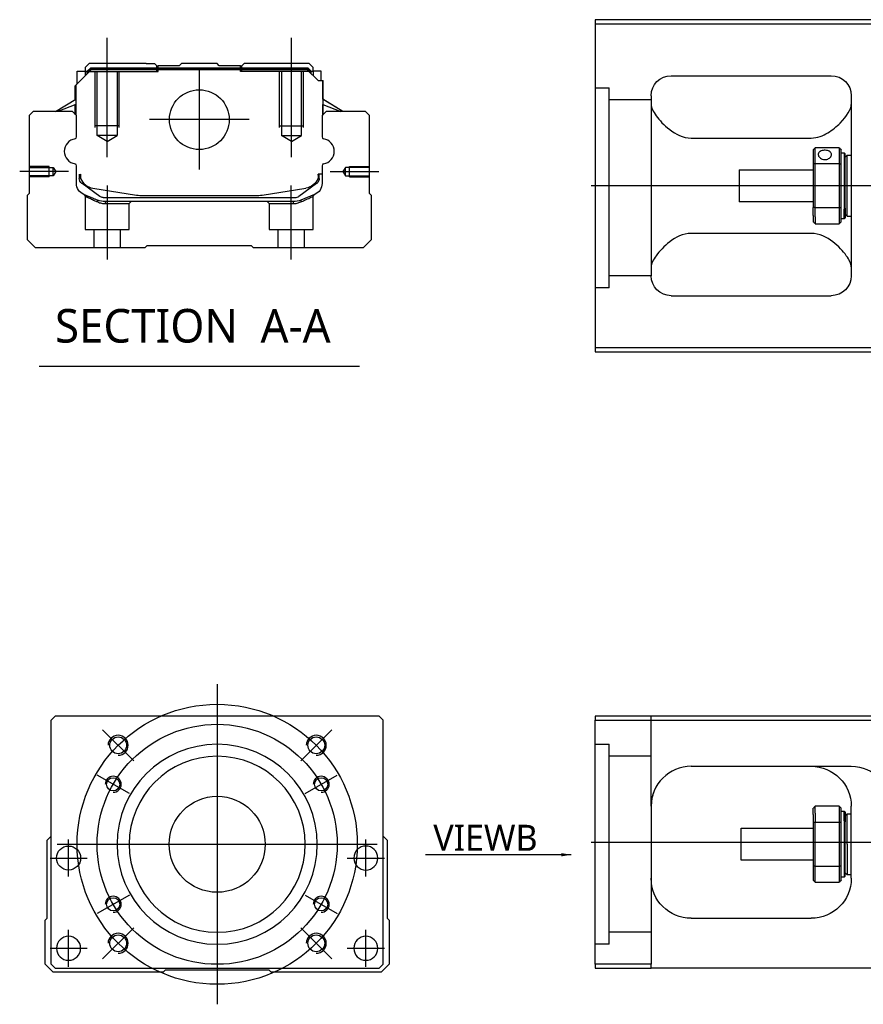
# Model space of a CAD drawing. Header units: millimetres. Extents: x 443 to 3685, y -1599 to 860.
# Tile 3 of 36: x 443 to 654, y -1280 to -1034. Entities that reach past the tile are written whole.
import ezdxf
from ezdxf.lldxf.tags import DXFTag

# ---------------------------------------------------------------- set-up
doc = ezdxf.new("R2010")
doc.units = ezdxf.units.MM
doc.layers.get('0').update_dxf_attribs({"linetype": 'CONTINUOUS'})
doc.styles.add('CHN', font='Microsoft JhengHei.ttf')
doc.styles.add('DIM-7', font='SIMPLEX.shx', dxfattribs={"width": 0.7, "bigfont": 'chineset.shx'})
tags = doc.linetypes.add('DASHED', pattern=[25.72, 12.86, -12.86]).pattern_tags.tags
tags[6:7] = [DXFTag(74, 4), DXFTag(75, 0), DXFTag(340, '0'), DXFTag(46, 0.0), DXFTag(50, 0.0), DXFTag(44, 0.0), DXFTag(45, 0.0)]
tags[4:5] = [DXFTag(74, 4), DXFTag(75, 0), DXFTag(340, '0'), DXFTag(46, 0.0), DXFTag(50, 0.0), DXFTag(44, 0.0), DXFTag(45, 0.0)]
doc.dimstyles.new('CNS', dxfattribs={"dimtxt": 3.5, "dimasz": 2.5, "dimexe": 1, "dimexo": 1, "dimgap": 1, "dimtad": 1, "dimdsep": 46, "dimtxsty": 'DIM-7', "dimcen": 0.09, "dimclrd": 4, "dimclre": 4, "dimclrt": 1, "dimadec": 0, "dimazin": 0, "dimtfac": 1, "dimtmove": 0, "dimatfit": 3, "dimfxl": 1, "dimtvp": 0.971429, "dimtolj": 1, "dimarcsym": 0})

msp = doc.modelspace()

# ---------------------------------------------------------------- linework, layer by layer
at = {"linetype": 'Continuous'}
for p, q in [((661.16, -1033.72), (587.16, -1033.72)), ((587.16, -1033.72), (587.16, -1115.72)), ((587.16, -1034.72), (661.16, -1034.72)), ((460.79, -1044.7), (459.79, -1045.7)), ((459.79, -1045.7), (459.79, -1046.55)), ((460.29, -1046.62), (461.16, -1045.75)), ((460.53, -1046.71), (461.25, -1045.98)), ((474.97, -1044.7), (460.79, -1044.7)), ((461.16, -1045.75), (515.39, -1045.75)), ((461.25, -1045.98), (461.16, -1045.75)), ((461.25, -1045.98), (515.3, -1045.98)), ((474.97, -1044.7), (477.08, -1044.7)), ((477.08, -1044.7), (477.63, -1045.25)), ((477.63, -1045.25), (477.97, -1045.25)), ((483.28, -1045.25), (477.97, -1045.25)), ((477.97, -1045.75), (477.97, -1045.25)), ((483.28, -1045.25), (483.82, -1044.7)), ((492.73, -1044.7), (483.82, -1044.7)), ((493.28, -1045.25), (492.73, -1044.7)), ((498.58, -1045.25), (493.28, -1045.25)), ((498.58, -1045.25), (498.93, -1045.25)), ((498.58, -1045.75), (498.58, -1045.25)), ((498.92, -1045.25), (499.47, -1044.7)), ((498.93, -1045.25), (499.48, -1044.7)), ((499.47, -1044.7), (499.48, -1044.7)), ((501.58, -1044.7), (499.48, -1044.7)), ((515.76, -1044.7), (501.58, -1044.7)), ((515.3, -1045.98), (515.39, -1045.75)), ((516.02, -1046.71), (515.3, -1045.98)), ((516.26, -1046.62), (515.39, -1045.75)), ((516.76, -1045.7), (515.76, -1044.7)), ((516.76, -1046.55), (516.76, -1045.7)), ((457.39, -1050.15), (461.29, -1046.25)), ((457.79, -1046.55), (459.79, -1046.55)), ((457.79, -1049.75), (457.79, -1046.55)), ((459.79, -1046.55), (459.79, -1047.75)), ((460.29, -1046.7), (459.79, -1046.7)), ((460.29, -1047.25), (460.29, -1046.62)), ((460.53, -1046.71), (460.29, -1046.62)), ((460.53, -1047.02), (460.53, -1046.71)), ((515.26, -1046.25), (461.29, -1046.25)), ((517.96, -1048.95), (515.26, -1046.25)), ((516.02, -1046.71), (516.26, -1046.62)), ((516.02, -1047.02), (516.02, -1046.71)), ((516.26, -1047.25), (516.26, -1046.62)), ((516.76, -1046.7), (516.26, -1046.7)), ((518.76, -1046.55), (516.76, -1046.55)), ((516.76, -1046.55), (516.76, -1047.75)), ((518.76, -1048.95), (518.76, -1046.55)), ((518.76, -1046.55), (518.76, -1046.55)), ((606.16, -1047.72), (646.16, -1047.72)), ((457.29, -1053.66), (457.29, -1050.25)), ((457.39, -1053.6), (457.39, -1050.15)), ((457.44, -1050.1), (457.44, -1056.2)), ((517.96, -1048.95), (519.11, -1048.95)), ((519.11, -1048.95), (519.11, -1056.2)), ((519.11, -1048.95), (519.16, -1048.95)), ((519.16, -1053.6), (519.16, -1048.95)), ((519.16, -1048.95), (519.26, -1048.95)), ((519.26, -1053.66), (519.26, -1048.95)), ((601.16, -1052.72), (601.16, -1097.72)), ((651.16, -1052.72), (651.16, -1097.72)), ((452.39, -1056.7), (457.44, -1053.57)), ((457.44, -1054.91), (452.94, -1056.7)), ((457.29, -1057.4), (457.29, -1054.97)), ((457.39, -1057.5), (457.39, -1054.93)), ((524.16, -1056.7), (519.11, -1053.57)), ((519.11, -1054.91), (523.61, -1056.7)), ((519.16, -1057.5), (519.16, -1054.93)), ((524.16, -1056.7), (519.26, -1053.66)), ((519.26, -1057.4), (519.26, -1054.97)), ((446.77, -1056.7), (445.77, -1057.7)), ((445.77, -1057.7), (445.77, -1077.15)), ((456.59, -1056.7), (446.77, -1056.7)), ((457.59, -1057.7), (456.59, -1056.7)), ((457.59, -1063.02), (457.59, -1057.7)), ((519.96, -1056.7), (518.96, -1057.7)), ((518.96, -1057.7), (518.96, -1063.02)), ((529.78, -1056.7), (519.96, -1056.7)), ((530.78, -1057.7), (529.78, -1056.7)), ((530.78, -1077.15), (530.78, -1057.7)), ((611.16, -1063.31), (641.16, -1063.31)), ((648.16, -1065.72), (642.16, -1065.72)), ((642.16, -1069.67), (642.16, -1065.72)), ((648.16, -1065.72), (648.16, -1069.67)), ((641.66, -1066.22), (641.66, -1069.81)), ((648.66, -1069.81), (648.66, -1066.22)), ((648.66, -1066.97), (649.36, -1066.97)), ((649.36, -1066.97), (649.66, -1067.27)), ((649.36, -1066.97), (649.36, -1081.05)), ((649.66, -1080.84), (649.66, -1067.27)), ((649.66, -1068.07), (650.16, -1067.57)), ((650.16, -1067.57), (651.16, -1067.57)), ((650.16, -1082.87), (650.16, -1067.57)), ((457.59, -1074.64), (457.59, -1070.25)), ((518.96, -1070.25), (518.96, -1074.64)), ((641.66, -1069.81), (641.66, -1080.63)), ((642.16, -1080.77), (642.16, -1069.67)), ((642.16, -1069.67), (648.16, -1069.67)), ((648.16, -1069.67), (648.16, -1080.77)), ((648.66, -1080.63), (648.66, -1069.81)), ((458.29, -1072.36), (458.29, -1073.44)), ((458.59, -1072.36), (458.59, -1073.4)), ((518.96, -1072.36), (517.96, -1072.36)), ((517.96, -1072.36), (517.96, -1073.4)), ((518.26, -1073.44), (518.26, -1072.36)), ((623.16, -1071.22), (641.66, -1071.22)), ((623.16, -1071.22), (623.16, -1079.22)), ((458.98, -1074.7), (458.91, -1074.65)), ((463.4, -1077.92), (458.98, -1074.7)), ((517.57, -1074.7), (513.15, -1077.92)), ((517.64, -1074.65), (517.57, -1074.7)), ((445.27, -1077.65), (445.27, -1088.7)), ((445.77, -1077.15), (445.28, -1077.65)), ((461.66, -1075.83), (472.57, -1077.57)), ((474.23, -1077.7), (502.32, -1077.7)), ((503.98, -1077.57), (514.89, -1075.83)), ((517.1, -1077.41), (513.67, -1078.82)), ((531.27, -1077.65), (530.78, -1077.15)), ((531.27, -1088.7), (531.27, -1077.65)), ((464.28, -1078.2), (512.27, -1078.2)), ((511.76, -1079.2), (464.79, -1079.2)), ((641.66, -1079.22), (623.16, -1079.22)), ((641.66, -1082.64), (641.66, -1080.63)), ((641.66, -1082.64), (641.66, -1084.22)), ((648.16, -1080.77), (642.16, -1080.77)), ((642.16, -1083), (642.16, -1080.77)), ((642.16, -1083), (642.16, -1084.72)), ((648.16, -1080.77), (648.16, -1083)), ((648.16, -1083), (648.16, -1084.72)), ((648.66, -1084.22), (648.66, -1080.63)), ((649.36, -1083.47), (649.36, -1081.05)), ((649.66, -1080.84), (649.66, -1083.17)), ((649.66, -1082.37), (650.16, -1082.87)), ((650.16, -1082.87), (651.16, -1082.87)), ((642.16, -1084.72), (648.16, -1084.72)), ((649.36, -1083.47), (648.66, -1083.47)), ((649.66, -1083.17), (649.36, -1083.47)), ((641.16, -1087.13), (611.16, -1087.13)), ((445.27, -1088.7), (447.27, -1090.7)), ((474.77, -1090.7), (475.27, -1090.2)), ((475.27, -1090.2), (501.27, -1090.2)), ((501.27, -1090.2), (501.77, -1090.7)), ((529.27, -1090.7), (531.27, -1088.7)), ((447.27, -1090.7), (474.77, -1090.7)), ((501.77, -1090.7), (529.27, -1090.7)), ((606.16, -1102.72), (646.16, -1102.72)), ((587.16, -1115.72), (587.16, -1116.72)), ((661.16, -1115.72), (587.16, -1115.72)), ((587.16, -1116.72), (661.16, -1116.72)), ((452.25, -1207.87), (451.25, -1208.87)), ((520.75, -1207.87), (452.25, -1207.87)), ((533.25, -1207.87), (520.75, -1207.87)), ((534.25, -1208.87), (533.25, -1207.87)), ((587.16, -1207.87), (587.16, -1208.87)), ((661.16, -1207.87), (587.16, -1207.87)), ((451.25, -1269.87), (451.25, -1208.87)), ((534.25, -1269.87), (534.25, -1208.87)), ((587.16, -1208.87), (661.16, -1208.87)), ((587.16, -1269.87), (587.16, -1208.87)), ((611.16, -1220.37), (651.16, -1220.37)), ((601.16, -1230.37), (601.16, -1269.87)), ((648.16, -1230.37), (642.16, -1230.37)), ((642.16, -1232.09), (642.16, -1230.37)), ((648.16, -1230.37), (648.16, -1232.09)), ((651.16, -1248.37), (651.16, -1230.37)), ((641.66, -1232.45), (641.66, -1230.87)), ((641.66, -1232.45), (641.66, -1234.46)), ((642.16, -1232.09), (642.16, -1234.33)), ((648.16, -1232.09), (648.16, -1234.33)), ((648.66, -1234.46), (648.66, -1230.87)), ((648.66, -1231.62), (649.36, -1231.62)), ((649.36, -1231.62), (649.66, -1231.92)), ((649.36, -1234.04), (649.36, -1231.62)), ((649.66, -1231.92), (649.66, -1234.25)), ((649.66, -1232.72), (650.16, -1232.22)), ((650.16, -1232.22), (651.16, -1232.22)), ((650.16, -1239.87), (650.16, -1232.22)), ((641.66, -1234.46), (641.66, -1245.28)), ((642.16, -1245.42), (642.16, -1234.33)), ((642.16, -1234.33), (648.16, -1234.33)), ((648.16, -1234.33), (648.16, -1245.42)), ((648.66, -1245.28), (648.66, -1234.46)), ((649.36, -1234.04), (649.36, -1248.12)), ((649.66, -1247.82), (649.66, -1234.25)), ((450.25, -1238.87), (451.25, -1237.87)), ((534.25, -1237.87), (535.25, -1238.87)), ((623.66, -1235.87), (641.66, -1235.87)), ((623.66, -1239.87), (623.66, -1235.87)), ((450.25, -1258.32), (450.25, -1238.87)), ((535.25, -1238.87), (535.25, -1258.32)), ((623.66, -1243.87), (623.66, -1239.87)), ((650.16, -1239.87), (650.16, -1247.52)), ((641.66, -1243.87), (623.66, -1243.87)), ((641.66, -1245.28), (641.66, -1248.87)), ((642.16, -1249.37), (642.16, -1245.42)), ((648.16, -1245.42), (642.16, -1245.42)), ((648.16, -1245.42), (648.16, -1249.37)), ((648.66, -1248.87), (648.66, -1245.28)), ((649.66, -1247.82), (649.36, -1248.12)), ((650.16, -1247.52), (649.66, -1247.02)), ((651.16, -1247.52), (650.16, -1247.52)), ((642.16, -1249.37), (648.16, -1249.37)), ((649.36, -1248.12), (648.66, -1248.12)), ((449.75, -1258.82), (450.25, -1258.32)), ((449.75, -1269.87), (449.75, -1258.82)), ((535.25, -1258.32), (535.75, -1258.82)), ((535.75, -1258.82), (535.75, -1269.87)), ((611.16, -1258.37), (641.16, -1258.37)), ((451.75, -1271.87), (449.75, -1269.87)), ((451.25, -1269.87), (452.25, -1270.87)), ((533.25, -1270.87), (534.25, -1269.87)), ((535.75, -1269.87), (533.75, -1271.87)), ((587.16, -1269.87), (587.16, -1270.87)), ((601.16, -1269.87), (587.16, -1269.87)), ((601.16, -1270.87), (601.16, -1269.87)), ((479.25, -1271.87), (451.75, -1271.87)), ((452.25, -1270.87), (533.25, -1270.87)), ((479.75, -1271.37), (479.25, -1271.87)), ((505.75, -1271.37), (479.75, -1271.37)), ((506.25, -1271.87), (505.75, -1271.37)), ((533.75, -1271.87), (506.25, -1271.87)), ((587.16, -1270.87), (601.16, -1270.87)), ((661.16, -1270.87), (601.16, -1270.87))]:
    msp.add_line(p, q, dxfattribs=at)
at = {"ltscale": 0.2}
for p, q in [((465.27, -1068.12), (465.27, -1038.29)), ((511.28, -1068.12), (511.28, -1038.29)), ((488.28, -1046.23), (488.28, -1071.18)), ((500.75, -1058.7), (475.8, -1058.7)), ((455.56, -1071.7), (443.41, -1071.7)), ((520.99, -1071.7), (533.14, -1071.7)), ((465.33, -1093.7), (465.33, -1075.2)), ((511.22, -1093.7), (511.22, -1075.2)), ((471.89, -1219.01), (464.11, -1211.23)), ((513.61, -1219.01), (521.39, -1211.23)), ((471.89, -1260.73), (464.11, -1268.51)), ((513.61, -1260.73), (521.39, -1268.51))]:
    msp.add_line(p, q, dxfattribs=at)
at = {"linetype": 'DASHED'}
for p, q in [((477.63, -1046.7), (477.63, -1045.25)), ((477.97, -1046.7), (477.97, -1045.75)), ((498.58, -1046.7), (498.58, -1045.75)), ((498.92, -1046.7), (498.92, -1045.25)), ((460.29, -1046.7), (477.97, -1046.7)), ((516.26, -1046.7), (498.58, -1046.7)), ((516.76, -1046.7), (516.76, -1046.55)), ((518.76, -1048.7), (518.76, -1048.7)), ((519.32, -1053.7), (519.32, -1053.7)), ((459.77, -1077.88), (459.77, -1086.2)), ((516.72, -1086.2), (516.72, -1077.9)), ((464.83, -1079.7), (470.77, -1079.7)), ((470.77, -1079.7), (471.27, -1079.2)), ((470.77, -1086.2), (470.77, -1079.7)), ((505.22, -1079.2), (505.72, -1079.7)), ((505.72, -1079.7), (505.72, -1086.2)), ((505.72, -1079.7), (511.72, -1079.7)), ((459.77, -1086.2), (465.27, -1086.2)), ((461.97, -1086.2), (461.97, -1090.7)), ((465.27, -1086.2), (470.77, -1086.2)), ((468.57, -1090.7), (468.57, -1086.2)), ((505.72, -1086.2), (516.72, -1086.2)), ((507.92, -1086.2), (507.92, -1090.7)), ((514.52, -1090.7), (514.52, -1086.2)), ((590.66, -1100.74), (587.16, -1100.74)), ((590.66, -1264.87), (587.16, -1264.87))]:
    msp.add_line(p, q, dxfattribs=at)
at = {"linetype": 'DASHED', "ltscale": 0.1}
for p, q in [((462.28, -1060.7), (462.28, -1046.7)), ((462.78, -1062.7), (462.78, -1046.7)), ((467.78, -1046.7), (467.78, -1062.7)), ((468.28, -1060.7), (468.28, -1046.7)), ((508.28, -1060.7), (508.28, -1046.7)), ((508.78, -1046.7), (508.78, -1062.7)), ((513.78, -1062.7), (513.78, -1046.7)), ((514.28, -1060.7), (514.28, -1046.7)), ((468.28, -1060.25), (462.28, -1060.25)), ((508.28, -1060.25), (514.28, -1060.25)), ((467.78, -1062.7), (462.78, -1062.7)), ((465.27, -1064.15), (462.78, -1062.7)), ((465.27, -1064.15), (467.78, -1062.7)), ((508.78, -1062.7), (513.78, -1062.7)), ((511.28, -1064.15), (508.78, -1062.7)), ((511.28, -1064.15), (513.78, -1062.7)), ((450.78, -1070.4), (445.77, -1070.4)), ((445.77, -1070.63), (451.77, -1070.63)), ((450.78, -1073), (450.78, -1070.4)), ((451.77, -1070.63), (452.42, -1071.7)), ((451.77, -1072.78), (451.77, -1070.63)), ((524.78, -1070.63), (524.13, -1071.7)), ((530.78, -1070.63), (524.78, -1070.63)), ((524.78, -1072.78), (524.78, -1070.63)), ((525.78, -1073), (525.78, -1070.4)), ((525.78, -1070.4), (530.78, -1070.4)), ((451.77, -1072.78), (445.77, -1072.78)), ((450.78, -1073), (445.77, -1073)), ((452.42, -1071.7), (451.77, -1072.78)), ((524.13, -1071.7), (524.78, -1072.78)), ((524.78, -1072.78), (530.78, -1072.78)), ((525.78, -1073), (530.78, -1073))]:
    msp.add_line(p, q, dxfattribs=at)
at = {"linetype": 'DASHED', "ltscale": 0.3}
for p, q in [((587.16, -1050.74), (590.66, -1050.74)), ((590.66, -1100.74), (590.66, -1050.74)), ((601.16, -1053.74), (590.66, -1053.74)), ((601.16, -1097.74), (590.66, -1097.74)), ((601.16, -1230.37), (601.16, -1207.87)), ((587.16, -1214.87), (590.66, -1214.87)), ((590.66, -1264.87), (590.66, -1214.87)), ((601.16, -1217.87), (590.66, -1217.87)), ((601.16, -1261.87), (590.66, -1261.87))]:
    msp.add_line(p, q, dxfattribs=at)
for p, q in [((1428.16, -1075.26), (586.16, -1075.22)), ((448.26, -1120.33), (528.31, -1120.33)), ((586.16, -1239.37), (1428.16, -1239.37))]:
    msp.add_line(p, q)
at = {"ltscale": 0.3}
for p, q in [((492.75, -1199.87), (492.75, -1279.87)), ((452.75, -1239.87), (532.75, -1239.87))]:
    msp.add_line(p, q, dxfattribs=at)
at = {"ltscale": 0.1}
for p, q in [((470.8, -1227.2), (462.74, -1222.55)), ((514.7, -1227.2), (522.76, -1222.55)), ((455.63, -1247.95), (455.63, -1238.65)), ((529.87, -1247.95), (529.87, -1238.65)), ((450.98, -1243.3), (460.28, -1243.3)), ((525.22, -1243.3), (534.52, -1243.3)), ((470.8, -1252.55), (462.74, -1257.2)), ((514.7, -1252.55), (522.76, -1257.2)), ((455.63, -1270.52), (455.63, -1261.22)), ((529.87, -1270.52), (529.87, -1261.22)), ((450.98, -1265.87), (460.28, -1265.87)), ((525.22, -1265.87), (534.52, -1265.87))]:
    msp.add_line(p, q, dxfattribs=at)
at = {"linetype": 'Continuous'}
for centre, radius in [((488.28, -1058.7), 7.47), ((468, -1215.12), 2.1), ((517.5, -1215.12), 2.1), ((466.77, -1224.87), 1.65), ((518.73, -1224.87), 1.65), ((492.75, -1239.87), 12), ((455.63, -1243.3), 3), ((466.77, -1254.87), 1.65), ((518.73, -1254.87), 1.65), ((468, -1264.62), 2.1), ((517.5, -1264.62), 2.1)]:
    msp.add_circle(centre, radius, dxfattribs=at)
at = {"ltscale": 0.3}
for radius in [35, 30]:
    msp.add_circle((492.75, -1239.87), radius, dxfattribs=at)
at = {"linetype": 'Continuous', "extrusion": (0, 0, -1)}
for centre, radius in [((-492.75, -1239.87), 25), ((-492.75, -1239.87), 22), ((-529.87, -1243.3), 3), ((-455.63, -1265.87), 3), ((-529.87, -1265.87), 3)]:
    msp.add_circle(centre, radius, dxfattribs=at)
at = {"linetype": 'Continuous', "extrusion": (-1e-16, 0, -1)}
for centre, start, end in [((-606.16, -1052.72), 0, 90), ((-646.16, -1052.72), 90, 180), ((-606.16, -1097.72), 270, 0), ((-646.16, -1097.72), 180, 270)]:
    msp.add_arc(centre, 5, start, end, dxfattribs=at)
at = {"linetype": 'Continuous'}
for centre, radius, start, end in [((457.09, -1063.02), 0.5, 285.1919, 0), ((519.46, -1063.02), 0.5, 180, 254.8081), ((457.09, -1070.25), 0.5, 0, 74.8081), ((519.46, -1070.25), 0.5, 105.1919, 180), ((514.26, -1071.88), 4, 337.6678, 353.1681), ((514.26, -1071.88), 3.77, 349.0413, 352.7469), ((462.29, -1071.88), 4, 202.3316, 260.9414), ((474.23, -1067.2), 10.5, 260.9414, 270), ((502.32, -1067.2), 10.5, 270, 279.0586), ((512.27, -1076.7), 1.5, 270, 306.0274), ((611.16, -1230.37), 10, 90, 180)]:
    msp.add_arc(centre, radius, start, end, dxfattribs=at)
for centre, radius, start, end in [((457.72, -1066.63), 3.17, 98.9371, 261.0629), ((518.83, -1066.63), 3.17, 278.9371, 81.0629), ((468, -1215.12), 2.5, 270, 180), ((517.5, -1215.12), 2.5, 270, 180), ((466.77, -1224.87), 2, 270, 180), ((518.73, -1224.87), 2, 270, 180), ((466.77, -1254.87), 2, 270, 180), ((518.73, -1254.87), 2, 270, 180), ((468, -1264.62), 2.5, 270, 180), ((517.5, -1264.62), 2.5, 270, 180)]:
    msp.add_arc(centre, radius, start, end)
at = {"linetype": 'Continuous', "extrusion": (0, 0, -1)}
for centre, radius, start, end in [((-462.29, -1071.88), 4, 337.6678, 353.1681), ((-462.29, -1071.88), 3.77, 349.0413, 352.7469), ((-460.59, -1074.64), 3, 292.4327, 0), ((-459.79, -1073.44), 1.5, 306.0274, 0), ((-514.26, -1071.88), 4, 202.3316, 260.9414), ((-515.96, -1074.64), 3, 180, 247.5673), ((-516.76, -1073.44), 1.5, 180, 233.9726), ((-464.28, -1076.7), 1.5, 270, 306.0274), ((-464.79, -1074.2), 5, 270, 292.4327), ((-511.76, -1074.2), 5, 247.5673, 270), ((-641.16, -1230.37), 10, 90, 180), ((-651.16, -1230.37), 10, 90, 180), ((-611.16, -1248.37), 10, 270, 0), ((-641.16, -1248.37), 10, 180, 270)]:
    msp.add_arc(centre, radius, start, end, dxfattribs=at)
at = {"linetype": 'Continuous'}
for points, degree in [([(601.16, -1054.93), (601.16, -1055.68), (601.64, -1056.65), (602.41, -1057.72)], 3), ([(457.44, -1056.2), (457.44, -1056.8)], 1), ([(457.44, -1056.8), (457.44, -1057.55)], 1), ([(519.11, -1056.2), (519.11, -1056.8)], 1), ([(519.11, -1056.8), (519.11, -1057.55)], 1), ([(641.66, -1066.22), (641.83, -1066.05), (642, -1065.89), (642.16, -1065.72)], 3), ([(648.16, -1065.72), (648.33, -1065.89), (648.5, -1066.05), (648.66, -1066.22)], 3), ([(642.16, -1069.67), (642, -1069.72), (641.83, -1069.77), (641.66, -1069.81)], 3), ([(648.16, -1069.67), (648.33, -1069.72), (648.5, -1069.77), (648.66, -1069.81)], 3), ([(642.16, -1080.77), (642, -1080.72), (641.83, -1080.67), (641.66, -1080.63)], 3), ([(648.16, -1080.77), (648.33, -1080.72), (648.5, -1080.67), (648.66, -1080.63)], 3), ([(642.16, -1084.72), (642, -1084.55), (641.83, -1084.39), (641.66, -1084.22)], 3), ([(648.66, -1084.22), (648.5, -1084.39), (648.33, -1084.55), (648.16, -1084.72)], 3), ([(602.41, -1092.72), (601.63, -1093.79), (601.16, -1094.76), (601.16, -1095.51)], 3), ([(651.16, -1095.51), (651.16, -1094.76), (650.7, -1093.79), (649.92, -1092.72)], 3), ([(606.16, -1221.71), (606.13, -1221.73), (606.1, -1221.75), (606.07, -1221.77)], 3), ([(642.16, -1230.37), (642, -1230.54), (641.83, -1230.7), (641.66, -1230.87)], 3), ([(648.16, -1230.37), (648.33, -1230.54), (648.5, -1230.7), (648.66, -1230.87)], 3), ([(642.16, -1234.33), (642, -1234.37), (641.83, -1234.42), (641.66, -1234.46)], 3), ([(648.66, -1234.46), (648.5, -1234.42), (648.33, -1234.37), (648.16, -1234.33)], 3), ([(642.16, -1245.42), (642, -1245.37), (641.83, -1245.33), (641.66, -1245.28)], 3), ([(648.66, -1245.28), (648.5, -1245.33), (648.33, -1245.37), (648.16, -1245.42)], 3), ([(641.66, -1248.87), (641.83, -1249.04), (642, -1249.2), (642.16, -1249.37)], 3), ([(648.66, -1248.87), (648.5, -1249.04), (648.33, -1249.2), (648.16, -1249.37)], 3)]:
    msp.add_open_spline(points, degree=degree, dxfattribs=at)
for points, knots in [([(641.16, -1063.31), (642.69, -1063.31), (644.1, -1062.75), (646.51, -1061.3), (647.5, -1060.43), (650.06, -1057.82), (651.16, -1056.1), (651.16, -1054.93)], [0, 0, 0, 0, 0.25, 0.25, 0.5, 0.5, 1, 1, 1, 1]), ([(602.41, -1057.72), (603.23, -1058.86), (604.36, -1060.08), (607.25, -1062.29), (609.1, -1063.31), (611.16, -1063.31)], [0, 0, 0, 0, 0.5, 0.5, 1, 1, 1, 1]), ([(646.21, -1067.44), (646.21, -1067.31), (646.18, -1067.18), (646.06, -1066.95), (645.97, -1066.84), (645.74, -1066.66), (645.6, -1066.58), (645.29, -1066.46), (645.12, -1066.41), (644.75, -1066.36), (644.57, -1066.36), (644.2, -1066.38), (644.02, -1066.41), (643.69, -1066.51), (643.54, -1066.57), (643.27, -1066.74), (643.16, -1066.84), (643, -1067.06), (642.95, -1067.18), (642.92, -1067.35), (642.91, -1067.4), (642.91, -1067.44)], [0, 0, 0, 0, 0.106605, 0.106605, 0.21316, 0.21316, 0.320465, 0.320465, 0.42832, 0.42832, 0.535356, 0.535356, 0.641477, 0.641477, 0.748016, 0.748016, 0.855648, 0.855648, 0.963354, 0.963354, 1, 1, 1, 1]), ([(642.91, -1067.44), (642.91, -1067.57), (642.95, -1067.71), (643.07, -1067.96), (643.16, -1068.09), (643.39, -1068.31), (643.53, -1068.41), (643.84, -1068.57), (644.01, -1068.63), (644.37, -1068.7), (644.56, -1068.7), (644.93, -1068.67), (645.11, -1068.63), (645.44, -1068.5), (645.59, -1068.42), (645.85, -1068.22), (645.97, -1068.1), (646.13, -1067.85), (646.18, -1067.71), (646.21, -1067.53), (646.21, -1067.49), (646.21, -1067.44)], [0, 0, 0, 0, 0.106605, 0.106605, 0.21316, 0.21316, 0.320465, 0.320465, 0.42832, 0.42832, 0.535356, 0.535356, 0.641477, 0.641477, 0.748016, 0.748016, 0.855648, 0.855648, 0.963354, 0.963354, 1, 1, 1, 1]), ([(611.16, -1087.13), (609.1, -1087.13), (607.25, -1088.15), (604.38, -1090.35), (603.23, -1091.58), (602.41, -1092.72)], [0, 0, 0, 0, 0.5, 0.5, 1, 1, 1, 1]), ([(649.92, -1092.72), (649.1, -1091.58), (647.97, -1090.36), (645.08, -1088.15), (643.23, -1087.13), (641.16, -1087.13)], [0, 0, 0, 0, 0.5, 0.5, 1, 1, 1, 1]), ([(601.73, -1227.06), (601.64, -1227.32), (601.51, -1227.75), (601.4, -1228.2), (601.37, -1228.37)], [0, 0, 0, 0, 0.596588, 1, 1, 1, 1])]:
    msp.add_open_spline(points, degree=3, knots=knots, dxfattribs=at)
at = {"linetype": 'DASHED'}
for points, degree in [([(459.47, -1077.42), (459.77, -1077.88)], 1), ([(516.72, -1077.9), (517.03, -1077.44)], 1), ([(462.9, -1079.29), (462.88, -1078.82)], 1), ([(464.79, -1079.2), (464.83, -1079.7)], 1), ([(511.76, -1079.2), (511.75, -1079.37), (511.73, -1079.54), (511.72, -1079.7)], 3), ([(513.67, -1078.82), (513.64, -1079.29)], 1)]:
    msp.add_open_spline(points, degree=degree, dxfattribs=at)
for points, degree, knots in [([(459.47, -1077.42), (459.47, -1077.42), (460.39, -1077.8), (461.32, -1078.18), (462.88, -1078.82)], 2, [0, 0, 0, 0.5, 0.5, 1, 1, 1]), ([(459.77, -1077.88), (459.77, -1077.88), (459.78, -1077.88), (460.25, -1078.09), (461.56, -1078.68), (462.44, -1079.08), (462.9, -1079.29)], 3, [0, 0, 0, 0, 0.000815, 0.486557, 0.726811, 1, 1, 1, 1]), ([(513.64, -1079.29), (513.96, -1079.14), (514.57, -1078.87), (515.32, -1078.53), (516.31, -1078.08), (516.72, -1077.9), (516.72, -1077.9)], 3, [0, 0, 0, 0, 0.185898, 0.357233, 0.514425, 1, 1, 1, 1]), ([(462.9, -1079.29), (463.21, -1079.41), (463.81, -1079.64), (464.5, -1079.68), (464.83, -1079.7)], 3, [0, 0, 0, 0, 0.515943, 1, 1, 1, 1]), ([(511.72, -1079.7), (512.05, -1079.68), (512.74, -1079.64), (513.33, -1079.41), (513.64, -1079.29)], 3, [0, 0, 0, 0, 0.484584, 1, 1, 1, 1])]:
    msp.add_open_spline(points, degree=degree, knots=knots, dxfattribs=at)

# ---------------------------------------------------------------- texts
at = {"style": 'CHN'}
for s, insert, char_height, attachment_point in [('SECTION  A-A ', (452.23, -1110.3), 8.4, 4), ('VIEWB', (572.78, -1241.49), 6.5, 9)]:
    msp.add_mtext(s, dxfattribs=dict(at, insert=insert, char_height=char_height, attachment_point=attachment_point))

# ---------------------------------------------------------------- leaders
at = {"annotation_type": 0, "has_hookline": 1, "hookline_direction": 1}
msp.add_leader([(581.22, -1242.48), (546.76, -1242.49)], dimstyle='CNS', override={"dimtxt": 6.5, "dimtxsty": 'CHN'}, dxfattribs=at)

doc.saveas('drawing.dxf')
